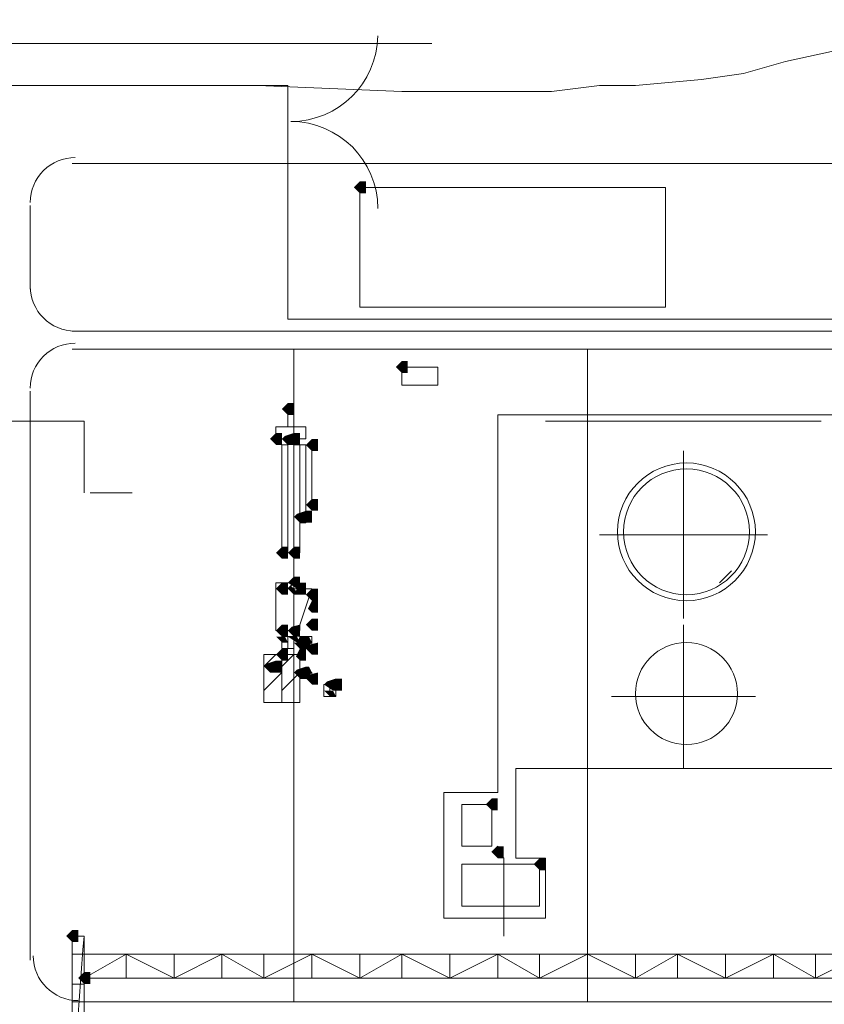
# Model space of a CAD drawing. Header units: millimetres. Extents: x -3176 to 162662, y -36434 to 57907.
# Tile 87 of 155: x 81796 to 83225, y 49189 to 50938. Entities that reach past the tile are written whole.
import ezdxf

# ---------------------------------------------------------------- set-up
doc = ezdxf.new("R2010")
doc.units = ezdxf.units.MM
doc.layers.get('0').update_dxf_attribs({"lineweight": 5})
doc.layers.add('1-Sheet - 32170-CIV-6170-DW-2035-015-01 - RZUTY$0$CIV_KEYPLAN', color=8, linetype='Continuous', lineweight=0)
doc.layers.add('1-Sheet - 32170-CIV-6170-DW-2035-015-01 - RZUTY$0$PLAN ORIENTACYJNY _KEY PLAN__dwg _3_', color=8, linetype='Continuous', lineweight=0)

# ---------------------------------------------------------------- blocks, each defined once
blk = doc.blocks.new('1-Sheet - 32170-CIV-6170-DW-2035-015-01 - RZUTY$0$PLAN ORIENTACYJNY _KEY PLAN__dwg_A$Ccfc037ab-730732-A_KEY_PLAN')
at = {"layer": '1-Sheet - 32170-CIV-6170-DW-2035-015-01 - RZUTY$0$CIV_KEYPLAN'}
for points in [[(2026.9, 2524.41), (2027.97, 2524.41), (2027.97, 2526.54), (2026.9, 2526.54), (2025.84, 2525.47)], [(2034.35, 2492.48), (2035.42, 2492.48), (2035.42, 2494.61), (2034.35, 2494.61), (2033.29, 2493.54)], [(2015.19, 2485.03), (2015.19, 2487.16), (2014.13, 2487.16), (2013.07, 2486.09), (2014.13, 2485.03)], [(2012, 2479.71), (2013.07, 2479.71), (2013.07, 2481.83), (2012, 2481.83), (2010.94, 2480.77)], [(2015.19, 2479.71), (2014.49, 2481.13), (2015.19, 2481.83), (2013.6, 2481.3), (2013.07, 2480.77), (2014.13, 2479.71)], [(2016.26, 2479.71), (2016.26, 2481.83), (2015.19, 2481.83), (2014.13, 2480.77), (2015.19, 2479.71)], [(2018.39, 2478.64), (2019.45, 2478.64), (2019.45, 2480.77), (2018.39, 2480.77), (2017.32, 2479.71)], [(2018.39, 2468), (2019.45, 2468), (2019.45, 2470.13), (2018.39, 2470.13), (2017.32, 2469.06)], [(2017.32, 2465.87), (2017.32, 2468), (2015.73, 2467.47), (2015.19, 2466.93), (2016.26, 2465.87)], [(2018.39, 2465.87), (2018.39, 2468), (2017.32, 2468), (2017.32, 2465.87)], [(2013.07, 2459.48), (2014.13, 2459.48), (2014.13, 2461.61), (2013.07, 2461.61), (2012, 2460.55), (2012.41, 2460.14)], [(2015.19, 2459.48), (2016.26, 2459.48), (2016.26, 2461.61), (2015.19, 2461.61), (2014.13, 2460.55), (2014.54, 2460.14)], [(2014.13, 2453.1), (2014.13, 2455.23), (2013.07, 2455.23), (2012, 2454.16), (2013.07, 2453.1)], [(2016.26, 2454.16), (2016.26, 2456.29), (2015.19, 2456.29), (2014.13, 2455.23), (2015.73, 2454.16)], [(2016.79, 2453.1), (2017.32, 2453.1), (2017.32, 2455.23), (2016.26, 2455.23), (2015.73, 2454.16), (2015.55, 2453.81), (2016.26, 2453.1)], [(2015.19, 2453.1), (2016.26, 2453.1), (2014.66, 2454.69), (2014.13, 2454.16)], [(2018.39, 2452.03), (2019.45, 2452.03), (2019.45, 2454.16), (2018.39, 2454.16), (2017.32, 2453.1)], [(2018.39, 2449.9), (2019.45, 2449.9), (2019.45, 2452.03), (2018.39, 2452.03), (2017.68, 2450.61)], [(2019.45, 2446.71), (2019.45, 2448.84), (2018.39, 2448.84), (2017.32, 2447.77), (2018.39, 2446.71)], [(2013.07, 2445.65), (2014.13, 2445.65), (2014.13, 2447.77), (2013.07, 2447.77), (2012, 2446.71), (2012.53, 2446.18)], [(2015.73, 2445.65), (2016.26, 2445.65), (2016.26, 2447.77), (2014.84, 2447.42), (2014.13, 2446.71), (2015.19, 2445.65)], [(2014.13, 2444.58), (2013.6, 2445.65), (2012, 2445.65), (2013.07, 2444.58)], [(2016.26, 2444.58), (2015.73, 2445.65), (2014.13, 2445.65), (2015.73, 2444.58)], [(2016.26, 2443.52), (2017.32, 2443.52), (2017.32, 2445.65), (2016.26, 2445.65), (2015.73, 2444.58), (2015.19, 2444.58)], [(2017.32, 2443.52), (2018.39, 2444.58), (2017.86, 2445.65), (2017.32, 2445.65), (2017.32, 2444.58)], [(2018.92, 2442.45), (2019.45, 2442.45), (2019.45, 2444.58), (2018.03, 2444.23), (2017.32, 2443.52), (2018.39, 2442.45)], [(2013.07, 2441.39), (2014.13, 2441.39), (2014.13, 2443.52), (2013.07, 2443.52), (2012, 2442.45)], [(2016.26, 2441.39), (2017.32, 2441.39), (2017.32, 2443.52), (2016.26, 2443.52), (2015.55, 2442.1)], [(2012, 2439.26), (2012, 2441.39), (2010.41, 2440.86), (2009.87, 2440.32), (2010.94, 2439.26)], [(2013.07, 2439.26), (2013.07, 2441.39), (2012, 2441.39), (2012, 2439.26)], [(2017.32, 2438.2), (2016.61, 2439.61), (2017.32, 2440.32), (2015.73, 2439.79), (2015.19, 2439.26), (2016.26, 2438.2)], [(2017.32, 2438.2), (2018.39, 2439.26), (2017.86, 2440.32), (2017.32, 2440.32), (2016.26, 2439.26)], [(2018.39, 2437.13), (2019.45, 2437.13), (2019.45, 2439.26), (2018.03, 2438.91), (2017.32, 2438.2)], [(2022.65, 2436.07), (2022.65, 2438.2), (2021.05, 2437.66), (2020.52, 2437.13), (2022.11, 2436.07)], [(2022.65, 2436.07), (2023.71, 2436.07), (2023.71, 2438.2), (2022.65, 2438.2), (2022.65, 2437.13)], [(2022.65, 2435), (2022.11, 2436.07), (2020.52, 2436.07), (2021.58, 2435)], [(2050.32, 2414.78), (2051.38, 2414.78), (2051.38, 2416.91), (2050.32, 2416.91), (2049.25, 2415.84)], [(2052.45, 2406.26), (2052.45, 2408.39), (2051.38, 2408.39), (2050.32, 2407.33), (2051.38, 2406.26)], [(2059.9, 2404.14), (2059.9, 2406.26), (2058.83, 2406.26), (2057.77, 2405.2), (2058.83, 2404.14)], [(1976.88, 2391.36), (1976.88, 2393.49), (1975.81, 2393.49), (1974.75, 2392.43), (1975.81, 2391.36)], [(1979.01, 2383.91), (1979.01, 2386.04), (1977.94, 2386.04), (1976.88, 2384.98), (1977.94, 2383.91)]]:
    blk.add_hatch(color=256, dxfattribs=at).paths.add_polyline_path(points)
for p, q in [((1968.36, 2507.38), (1968.36, 2522.28)), ((1975.81, 2499.93), (2323.86, 2499.93)), ((2114.18, 2496.74), (1975.81, 2496.74)), ((2015.19, 2496.74), (2015.19, 2380.72)), ((2067.35, 2496.74), (2067.35, 2380.72)), ((1968.36, 2388.17), (1968.36, 2489.29)), ((2014.13, 2482.9), (2014.13, 2486.09)), ((2108.86, 2483.96), (2059.9, 2483.96)), ((2084.38, 2448.84), (2084.38, 2478.64)), ((1986.46, 2471.19), (1979.01, 2471.19)), ((2017.32, 2466.93), (2016.26, 2466.93)), ((2069.48, 2463.74), (2099.28, 2463.74)), ((2090.77, 2455.23), (2092.89, 2457.35)), ((2013.07, 2454.16), (2013.07, 2455.23)), ((2084.38, 2422.23), (2084.38, 2447.77)), ((2015.19, 2445.65), (2013.07, 2445.65)), ((2014.13, 2445.65), (2014.13, 2443.52)), ((2017.32, 2444.58), (2016.26, 2444.58)), ((2009.87, 2440.32), (2012, 2442.45)), ((2013.07, 2440.32), (2015.19, 2442.45)), ((2013.07, 2442.45), (2013.07, 2433.94)), ((2009.87, 2436.07), (2013.07, 2439.26)), ((2012, 2440.32), (2010.94, 2440.32)), ((2021.58, 2437.13), (2021.58, 2436.07)), ((2071.61, 2435), (2097.15, 2435)), ((1985.39, 2384.98), (1985.39, 2389.23)), ((1993.91, 2384.98), (1993.91, 2389.23)), ((2002.42, 2384.98), (2002.42, 2389.23)), ((2009.87, 2384.98), (2009.87, 2389.23)), ((2018.39, 2384.98), (2018.39, 2389.23)), ((2026.9, 2384.98), (2026.9, 2389.23)), ((2034.35, 2384.98), (2034.35, 2389.23)), ((2042.87, 2384.98), (2042.87, 2389.23)), ((2051.38, 2384.98), (2051.38, 2389.23)), ((2058.83, 2384.98), (2058.83, 2389.23)), ((2075.86, 2384.98), (2075.86, 2389.23)), ((2083.31, 2384.98), (2083.31, 2389.23)), ((2091.83, 2384.98), (2091.83, 2389.23)), ((2100.34, 2384.98), (2100.34, 2389.23)), ((2107.8, 2384.98), (2107.8, 2389.23)), ((1977.94, 2383.91), (1975.81, 2383.91)), ((2208.91, 2380.72), (1975.81, 2380.72))]:
    blk.add_line(p, q, dxfattribs=at)
at = {"layer": '1-Sheet - 32170-CIV-6170-DW-2035-015-01 - RZUTY$0$CIV_KEYPLAN', "flags": 128}
for points in [[(2039.68, 2551.02), (1953.46, 2551.02)], [(1942.82, 2543.57), (2014.13, 2543.57), (2014.13, 2502.06), (2334.51, 2502.06), (2336.64, 2499.93), (2336.64, 2263.64), (2416.46, 2244.48), (2523.97, 2215.74), (2534.61, 2212.55), (2535.67, 2212.55), (2680.43, 2244.48), (2709.17, 2232.77), (2775.16, 2240.22), (2776.22, 2241.29), (2782.61, 2241.29), (2853.92, 2248.74), (2857.11, 2248.74), (2890.11, 2206.16)], [(2124.83, 2555.28), (2119.5, 2553.15), (2112.05, 2549.95), (2102.47, 2547.83), (2095.02, 2545.7), (2087.57, 2544.63), (2075.86, 2543.57), (2069.48, 2543.57), (2060.96, 2542.5), (2034.35, 2542.5), (2008.81, 2543.57)], [(1975.81, 2529.73), (2325.99, 2529.73), (2335.57, 2527.6), (2346.22, 2526.54), (2358.99, 2525.47), (2374.95, 2523.35), (2386.66, 2521.22), (2416.46, 2516.96), (2431.37, 2512.7), (2448.4, 2503.12), (2463.3, 2491.41), (2478.2, 2481.83), (2490.97, 2476.51), (2501.61, 2475.45), (2513.32, 2476.51), (2658.08, 2506.32), (2788.99, 2533.99)], [(2115.25, 2395.62), (2312.16, 2395.62), (2312.16, 2485.03), (2051.38, 2485.03), (2051.38, 2417.97), (2041.8, 2417.97), (2041.8, 2395.62), (2059.9, 2395.62), (2059.9, 2406.26), (2054.58, 2406.26), (2054.58, 2422.23), (2118.44, 2422.23), (2118.44, 2485.03)], [(1977.94, 2471.19), (1977.94, 2483.96), (1943.88, 2483.96)], [(2014.13, 2480.77), (2012, 2480.77), (2012, 2482.9), (2017.32, 2482.9), (2017.32, 2480.77), (2015.19, 2480.77)], [(2016.26, 2479.71), (2016.26, 2460.55), (2015.19, 2460.55)], [(2016.26, 2465.87), (2017.32, 2465.87), (2017.32, 2479.71), (2015.19, 2479.71)], [(2017.32, 2469.06), (2018.39, 2469.06), (2018.39, 2479.71)], [(2014.13, 2454.16), (2015.19, 2455.23), (2012, 2455.23), (2012, 2446.71), (2016.26, 2446.71), (2016.26, 2447.77), (2018.39, 2454.16), (2012, 2454.16)], [(2015.19, 2443.52), (2013.07, 2443.52), (2013.07, 2446.71)], [(2013.07, 2436.07), (2016.26, 2439.26), (2018.39, 2439.26), (2018.39, 2438.2), (2016.26, 2438.2)], [(2050.32, 2407.33), (2051.38, 2408.39), (2051.38, 2407.33), (2052.45, 2406.26), (2052.45, 2392.43)], [(1975.81, 2313.66), (1975.81, 2392.43), (1977.94, 2392.43), (1977.94, 2313.66)], [(2120.57, 2384.98), (2116.31, 2389.23), (2107.8, 2384.98), (2100.34, 2389.23), (2091.83, 2384.98), (2083.31, 2389.23), (2075.86, 2384.98), (2067.35, 2389.23), (2058.83, 2384.98), (2051.38, 2389.23), (2042.87, 2384.98), (2034.35, 2389.23), (2026.9, 2384.98), (2018.39, 2389.23), (2009.87, 2384.98), (2002.42, 2389.23), (1993.91, 2384.98), (1985.39, 2389.23), (1977.94, 2384.98), (2120.57, 2384.98), (2120.57, 2389.23), (1975.81, 2389.23)]]:
    blk.add_lwpolyline(points, dxfattribs=at)
for points in [[(2026.9, 2525.47), (2081.19, 2525.47), (2081.19, 2504.19), (2026.9, 2504.19)], [(2034.35, 2493.54), (2040.74, 2493.54), (2040.74, 2490.35), (2034.35, 2490.35)], [(2013.07, 2460.55), (2013.07, 2479.71), (2014.13, 2479.71), (2014.13, 2460.55)], [(2018.39, 2443.52), (2016.26, 2443.52), (2016.26, 2445.65), (2018.39, 2445.65)], [(2016.26, 2442.45), (2009.87, 2442.45), (2009.87, 2433.94), (2016.26, 2433.94)], [(2022.65, 2437.13), (2022.65, 2435), (2020.52, 2435), (2020.52, 2437.13)], [(2050.32, 2415.84), (2045, 2415.84), (2045, 2408.39), (2050.32, 2408.39)], [(2058.83, 2405.2), (2045, 2405.2), (2045, 2397.75), (2058.83, 2397.75)]]:
    blk.add_lwpolyline(points, close=True, dxfattribs=at)
at = {"layer": '1-Sheet - 32170-CIV-6170-DW-2035-015-01 - RZUTY$0$CIV_KEYPLAN'}
for centre, radius in [((2084.91, 2464.27), 12.24), ((2084.91, 2464.27), 11.18), ((2084.91, 2435.53), 9.05)]:
    blk.add_circle(centre, radius, dxfattribs=at)
for centre, radius, start, end in [((2014.66, 2552.62), 15.43, 269.9997, 359.2858), ((2014.66, 2521.75), 15.43, 0.0004, 89.9996), ((1976.35, 2522.81), 7.98, 89.977, 179.9955), ((1976.35, 2507.91), 7.98, 180.0012, 269.9689), ((1976.34, 2489.82), 7.98, 89.9981, 180.0019), ((2626.68, 2335.48), 651.23, 174.98361, 181.92007), ((1976.87, 2388.95), 7.98, 180.0002, 269.9781)]:
    blk.add_arc(centre, radius, start, end, dxfattribs=at)
blk = doc.blocks.new('1-Sheet - 32170-CIV-6170-DW-2035-015-01 - RZUTY')
at = {"layer": '1-Sheet - 32170-CIV-6170-DW-2035-015-01 - RZUTY$0$PLAN ORIENTACYJNY _KEY PLAN__dwg _3_', "color": 252}
blk.add_blockref('1-Sheet - 32170-CIV-6170-DW-2035-015-01 - RZUTY$0$PLAN ORIENTACYJNY _KEY PLAN__dwg_A$Ccfc037ab-730732-A_KEY_PLAN', (2763.96, 0), dxfattribs=at)

msp = doc.modelspace()

# ---------------------------------------------------------------- block references
at = {"xscale": 10, "yscale": 10, "zscale": 10}
msp.add_blockref('1-Sheet - 32170-CIV-6170-DW-2035-015-01 - RZUTY', (34491.45, 25385.65), dxfattribs=at)

doc.saveas('drawing.dxf')
